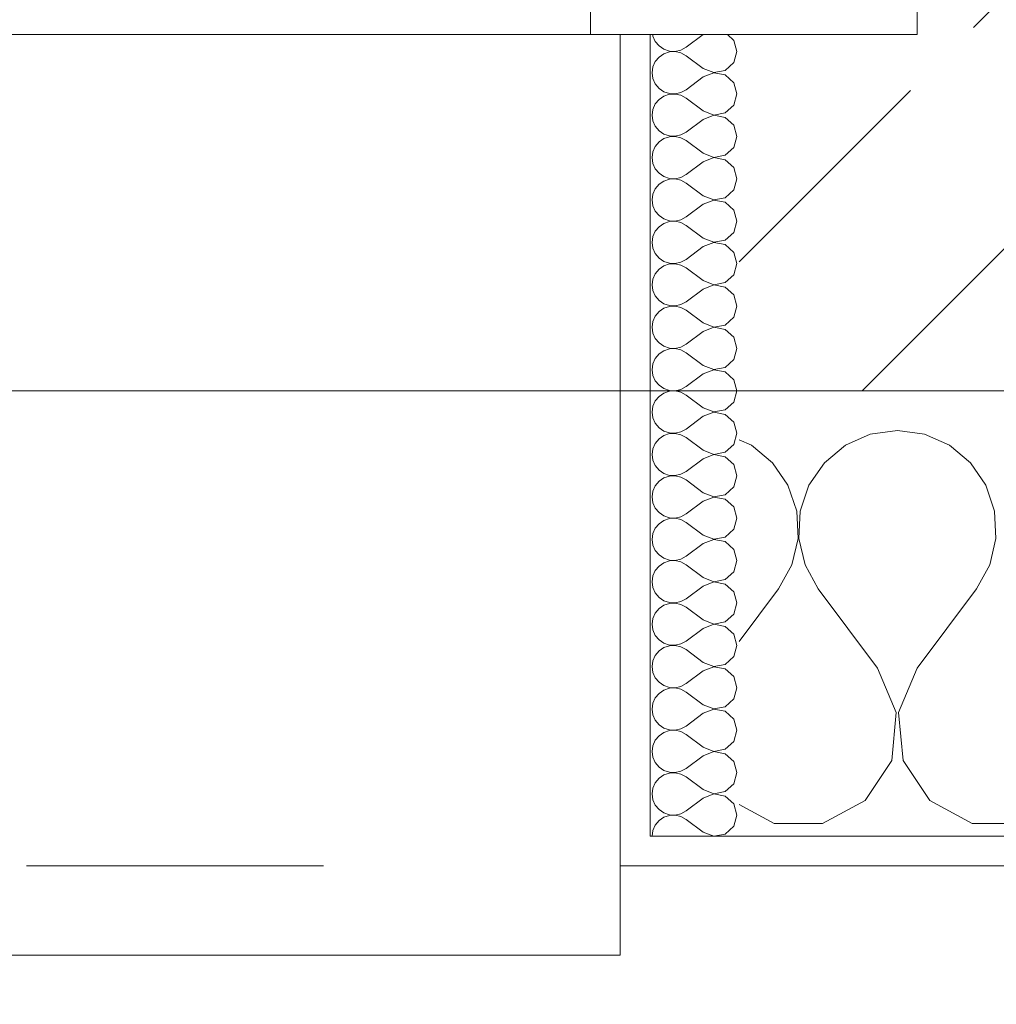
# Model space of a CAD drawing. Header units: metres. Extents: x -3.6 to 90.7, y -11.1 to 18.
# Tile 197 of 256: x 24.838 to 25.167, y -0.202 to 0.13. Entities that reach past the tile are written whole.
import ezdxf

# ---------------------------------------------------------------- set-up
doc = ezdxf.new("R2010")
doc.units = ezdxf.units.M
doc.header["$MEASUREMENT"] = 0
doc.linetypes.add('Strichlinie eng', pattern=[0.115, 0.075, -0.04])
doc.linetypes.add('Wipeout_Contour', pattern=[1, 0, -1])
for name, color, linetype in [('152 - Bemaßung_ Beschriftung.Ausbau', 7, 'Continuous'), ('603 - Struktur.Bodenplatte_ Decke Roh', 7, 'Continuous'), ('604 - Struktur.Wand Aussen', 7, 'Continuous')]:
    doc.layers.add(name, color=color, linetype=linetype)
doc.styles.add('ERSTELLTER_STIL_2', font='txt')
doc.dimstyles.new('ERSTELLTER_STIL__1', dxfattribs={"dimtxt": 0.1, "dimasz": 0.0532, "dimexe": 0.18, "dimexo": 0.0625, "dimgap": 0, "dimtad": 1, "dimzin": 0, "dimdsep": 46, "dimtxsty": 'ERSTELLTER_STIL_2', "dimblk": 'ARROWHEAD_2', "dimblk1": 'ARROWHEAD_2', "dimblk2": 'ARROWHEAD_2', "dimcen": 0.09, "dimse1": 1, "dimse2": 1, "dimclrd": 7, "dimclre": 7, "dimclrt": 7, "dimazin": 0, "dimtfac": 1, "dimtdec": 4, "dimtmove": 0, "dimatfit": 3, "dimfxl": 1, "dimtolj": 1, "dimtzin": 0, "dimarcsym": 0})
doc.dimstyles.new('ERSTELLTER_STIL__2', dxfattribs={"dimtxt": 0.1, "dimasz": 0.0532, "dimexe": 0.18, "dimexo": 0.0625, "dimgap": 0, "dimtad": 1, "dimzin": 0, "dimdsep": 46, "dimtxsty": 'ERSTELLTER_STIL_2', "dimblk": 'ARROWHEAD_2', "dimblk1": 'ARROWHEAD_2', "dimblk2": 'ARROWHEAD_2', "dimcen": 0.09, "dimse1": 1, "dimse2": 1, "dimclrd": 7, "dimclre": 7, "dimclrt": 7, "dimazin": 0, "dimtfac": 1, "dimtdec": 4, "dimtmove": 2, "dimatfit": 3, "dimfxl": 1, "dimtolj": 1, "dimtzin": 0, "dimarcsym": 0})
doc.dimstyles.new('ERSTELLTER_STIL__3', dxfattribs={"dimtxt": 0.1, "dimasz": 0.0532, "dimexe": 0.18, "dimexo": 0.0625, "dimgap": 0, "dimtad": 1, "dimtih": 1, "dimtoh": 1, "dimzin": 0, "dimdsep": 46, "dimtxsty": 'ERSTELLTER_STIL_2', "dimblk": 'ARROWHEAD_2', "dimblk1": 'ARROWHEAD_2', "dimblk2": 'ARROWHEAD_2', "dimcen": 0.09, "dimse1": 1, "dimse2": 1, "dimclrd": 7, "dimclre": 7, "dimclrt": 7, "dimazin": 0, "dimtfac": 1, "dimtdec": 4, "dimtmove": 0, "dimatfit": 3, "dimfxl": 1, "dimtolj": 1, "dimtzin": 0, "dimarcsym": 0})
pattern_1 = [(0, (0, 0), (0, 0.08660254), [0, -0.05]), (0, (0.025, 0.0433), (0, 0.08660254), [0, -0.05])]

# ---------------------------------------------------------------- blocks, each defined once
blk = doc.blocks.new('*X79')
at = {"layer": '604 - Struktur.Wand Aussen', "color": 7, "linetype": 'Continuous', "lineweight": 5}
for p, q in [((25.12422, -0.0096), (25.11581, -0.01331)), ((25.13333, -0.00833), (25.12422, -0.0096)), ((25.14244, -0.0096), (25.13333, -0.00833)), ((25.15086, -0.01331), (25.14244, -0.0096)), ((25.08419, -0.01331), (25.08, -0.01146)), ((25.09127, -0.01918), (25.08419, -0.01331)), ((25.11581, -0.01331), (25.10873, -0.01918)), ((25.15794, -0.01918), (25.15086, -0.01331)), ((25.09648, -0.02676), (25.09127, -0.01918)), ((25.10873, -0.01918), (25.10352, -0.02676)), ((25.16315, -0.02676), (25.15794, -0.01918)), ((25.09942, -0.03547), (25.09648, -0.02676)), ((25.10352, -0.02676), (25.10058, -0.03547)), ((25.16609, -0.03547), (25.16315, -0.02676)), ((25.09987, -0.04466), (25.09942, -0.03547)), ((25.10058, -0.03547), (25.10013, -0.04466)), ((25.16653, -0.04466), (25.16609, -0.03547)), ((25.09778, -0.05362), (25.09987, -0.04466)), ((25.10013, -0.04466), (25.10222, -0.05362)), ((25.16445, -0.05362), (25.16653, -0.04466)), ((25.09333, -0.06167), (25.09778, -0.05362)), ((25.10222, -0.05362), (25.10667, -0.06167)), ((25.16, -0.06167), (25.16445, -0.05362)), ((25.08, -0.07944), (25.09333, -0.06167)), ((25.12667, -0.08833), (25.10667, -0.06167)), ((25.14, -0.08833), (25.16, -0.06167)), ((25.13295, -0.1033), (25.12667, -0.08833)), ((25.14, -0.08833), (25.13371, -0.1033)), ((25.13142, -0.11947), (25.13295, -0.1033)), ((25.13371, -0.1033), (25.13525, -0.11947)), ((25.12243, -0.13299), (25.13142, -0.11947)), ((25.13525, -0.11947), (25.14424, -0.13299)), ((25.08, -0.13429), (25.09188, -0.14066)), ((25.10812, -0.14066), (25.12243, -0.13299)), ((25.14424, -0.13299), (25.15855, -0.14066)), ((25.09188, -0.14066), (25.10812, -0.14066)), ((25.15855, -0.14066), (25.17479, -0.14066))]:
    blk.add_line(p, q, dxfattribs=at)
blk = doc.blocks.new('*X102')
at = {"layer": '604 - Struktur.Wand Aussen', "color": 7, "linetype": 'Continuous', "lineweight": 5}
for p, q in [((25.05091, 0.125), (25.05099, 0.12448)), ((25.05099, 0.12448), (25.05178, 0.12267)), ((25.06786, 0.125), (25.06214, 0.12071)), ((25.07822, 0.12304), (25.07608, 0.125)), ((25.07929, 0.11929), (25.07822, 0.12304)), ((25.05178, 0.12267), (25.05304, 0.12116)), ((25.05304, 0.12116), (25.05466, 0.12004)), ((25.05466, 0.12004), (25.05653, 0.11941)), ((25.05653, 0.11941), (25.0585, 0.11931)), ((25.0585, 0.11931), (25.06042, 0.11976)), ((25.06042, 0.11976), (25.06214, 0.12071)), ((25.05304, 0.11742), (25.05178, 0.1159)), ((25.05466, 0.11853), (25.05304, 0.11742)), ((25.05653, 0.11916), (25.05466, 0.11853)), ((25.0585, 0.11926), (25.05653, 0.11916)), ((25.06042, 0.11881), (25.0585, 0.11926)), ((25.06214, 0.11786), (25.06042, 0.11881)), ((25.06786, 0.11357), (25.06214, 0.11786)), ((25.07822, 0.11553), (25.07929, 0.11929)), ((25.05099, 0.11409), (25.05071, 0.11214)), ((25.05178, 0.1159), (25.05099, 0.11409)), ((25.06786, 0.11357), (25.0715, 0.11217)), ((25.0715, 0.11217), (25.07534, 0.1129)), ((25.07534, 0.1129), (25.07822, 0.11553)), ((25.05071, 0.11214), (25.05099, 0.11019)), ((25.05099, 0.11019), (25.05178, 0.10839)), ((25.06786, 0.11071), (25.06214, 0.10643)), ((25.0715, 0.11211), (25.06786, 0.11071)), ((25.07534, 0.11139), (25.0715, 0.11211)), ((25.07822, 0.10876), (25.07534, 0.11139)), ((25.05178, 0.10839), (25.05304, 0.10687)), ((25.05304, 0.10687), (25.05466, 0.10575)), ((25.06042, 0.10547), (25.06214, 0.10643)), ((25.07929, 0.105), (25.07822, 0.10876)), ((25.05304, 0.10313), (25.05178, 0.10161)), ((25.05466, 0.10425), (25.05304, 0.10313)), ((25.05466, 0.10575), (25.05653, 0.10512)), ((25.05653, 0.10488), (25.05466, 0.10425)), ((25.05653, 0.10512), (25.0585, 0.10503)), ((25.0585, 0.10497), (25.05653, 0.10488)), ((25.0585, 0.10503), (25.06042, 0.10547)), ((25.06042, 0.10453), (25.0585, 0.10497)), ((25.06214, 0.10357), (25.06042, 0.10453)), ((25.06786, 0.09929), (25.06214, 0.10357)), ((25.07822, 0.10124), (25.07929, 0.105)), ((25.05099, 0.09981), (25.05071, 0.09786)), ((25.05178, 0.10161), (25.05099, 0.09981)), ((25.07534, 0.09861), (25.07822, 0.10124)), ((25.05071, 0.09786), (25.05099, 0.09591)), ((25.06786, 0.09643), (25.06214, 0.09214)), ((25.06786, 0.09929), (25.0715, 0.09789)), ((25.0715, 0.09783), (25.06786, 0.09643)), ((25.0715, 0.09789), (25.07534, 0.09861)), ((25.07534, 0.0971), (25.0715, 0.09783)), ((25.07822, 0.09447), (25.07534, 0.0971)), ((25.05099, 0.09591), (25.05178, 0.0941)), ((25.05178, 0.0941), (25.05304, 0.09258)), ((25.07929, 0.09071), (25.07822, 0.09447)), ((25.05304, 0.09258), (25.05466, 0.09147)), ((25.05466, 0.08996), (25.05304, 0.08884)), ((25.05466, 0.09147), (25.05653, 0.09084)), ((25.05653, 0.09059), (25.05466, 0.08996)), ((25.05653, 0.09084), (25.0585, 0.09074)), ((25.0585, 0.09069), (25.05653, 0.09059)), ((25.0585, 0.09074), (25.06042, 0.09119)), ((25.06042, 0.09024), (25.0585, 0.09069)), ((25.06042, 0.09119), (25.06214, 0.09214)), ((25.06214, 0.08929), (25.06042, 0.09024)), ((25.07822, 0.08696), (25.07929, 0.09071)), ((25.05178, 0.08733), (25.05099, 0.08552)), ((25.05304, 0.08884), (25.05178, 0.08733)), ((25.06786, 0.085), (25.06214, 0.08929)), ((25.07534, 0.08433), (25.07822, 0.08696)), ((25.05099, 0.08552), (25.05071, 0.08357)), ((25.05071, 0.08357), (25.05099, 0.08162)), ((25.06786, 0.085), (25.0715, 0.0836)), ((25.0715, 0.08354), (25.06786, 0.08214)), ((25.0715, 0.0836), (25.07534, 0.08433)), ((25.07534, 0.08282), (25.0715, 0.08354)), ((25.05099, 0.08162), (25.05178, 0.07982)), ((25.05178, 0.07982), (25.05304, 0.0783)), ((25.06786, 0.08214), (25.06214, 0.07786)), ((25.07822, 0.08018), (25.07534, 0.08282)), ((25.07929, 0.07643), (25.07822, 0.08018)), ((25.05304, 0.0783), (25.05466, 0.07718)), ((25.05466, 0.07718), (25.05653, 0.07655)), ((25.05653, 0.0763), (25.05466, 0.07567)), ((25.05653, 0.07655), (25.0585, 0.07646)), ((25.0585, 0.0764), (25.05653, 0.0763)), ((25.0585, 0.07646), (25.06042, 0.0769)), ((25.06042, 0.07595), (25.0585, 0.0764)), ((25.06042, 0.0769), (25.06214, 0.07786)), ((25.07822, 0.07267), (25.07929, 0.07643)), ((25.05178, 0.07304), (25.05099, 0.07124)), ((25.05304, 0.07456), (25.05178, 0.07304)), ((25.05466, 0.07567), (25.05304, 0.07456)), ((25.06214, 0.075), (25.06042, 0.07595)), ((25.06786, 0.07071), (25.06214, 0.075)), ((25.05099, 0.07124), (25.05071, 0.06929)), ((25.06786, 0.07071), (25.0715, 0.06931)), ((25.0715, 0.06931), (25.07534, 0.07004)), ((25.07534, 0.07004), (25.07822, 0.07267)), ((25.05071, 0.06929), (25.05099, 0.06733)), ((25.05099, 0.06733), (25.05178, 0.06553)), ((25.06786, 0.06786), (25.06214, 0.06357)), ((25.0715, 0.06926), (25.06786, 0.06786)), ((25.07534, 0.06853), (25.0715, 0.06926)), ((25.07822, 0.0659), (25.07534, 0.06853)), ((25.05178, 0.06553), (25.05304, 0.06401)), ((25.05304, 0.06401), (25.05466, 0.0629)), ((25.06042, 0.06262), (25.06214, 0.06357)), ((25.07929, 0.06214), (25.07822, 0.0659)), ((25.05304, 0.06027), (25.05178, 0.05876)), ((25.05466, 0.06139), (25.05304, 0.06027)), ((25.05466, 0.0629), (25.05653, 0.06227)), ((25.05653, 0.06202), (25.05466, 0.06139)), ((25.05653, 0.06227), (25.0585, 0.06217)), ((25.0585, 0.06211), (25.05653, 0.06202)), ((25.0585, 0.06217), (25.06042, 0.06262)), ((25.06042, 0.06167), (25.0585, 0.06211)), ((25.06214, 0.06071), (25.06042, 0.06167)), ((25.06786, 0.05643), (25.06214, 0.06071)), ((25.07822, 0.05839), (25.07929, 0.06214)), ((25.05099, 0.05695), (25.05071, 0.055)), ((25.05178, 0.05876), (25.05099, 0.05695)), ((25.06786, 0.05643), (25.0715, 0.05503)), ((25.07534, 0.05575), (25.07822, 0.05839)), ((25.05071, 0.055), (25.05099, 0.05305)), ((25.06786, 0.05357), (25.06214, 0.04929)), ((25.0715, 0.05497), (25.06786, 0.05357)), ((25.0715, 0.05503), (25.07534, 0.05575)), ((25.07534, 0.05425), (25.0715, 0.05497)), ((25.07822, 0.05161), (25.07534, 0.05425)), ((25.05099, 0.05305), (25.05178, 0.05124)), ((25.05178, 0.05124), (25.05304, 0.04973)), ((25.07929, 0.04786), (25.07822, 0.05161)), ((25.05304, 0.04973), (25.05466, 0.04861)), ((25.05466, 0.0471), (25.05304, 0.04599)), ((25.05466, 0.04861), (25.05653, 0.04798)), ((25.05653, 0.04773), (25.05466, 0.0471)), ((25.05653, 0.04798), (25.0585, 0.04789)), ((25.0585, 0.04783), (25.05653, 0.04773)), ((25.0585, 0.04789), (25.06042, 0.04833)), ((25.06042, 0.04738), (25.0585, 0.04783)), ((25.06042, 0.04833), (25.06214, 0.04929)), ((25.06214, 0.04643), (25.06042, 0.04738)), ((25.06786, 0.04214), (25.06214, 0.04643)), ((25.07822, 0.0441), (25.07929, 0.04786)), ((25.05178, 0.04447), (25.05099, 0.04267)), ((25.05304, 0.04599), (25.05178, 0.04447)), ((25.07534, 0.04147), (25.07822, 0.0441)), ((25.05099, 0.04267), (25.05071, 0.04071)), ((25.05071, 0.04071), (25.05099, 0.03876)), ((25.06786, 0.04214), (25.0715, 0.04074)), ((25.0715, 0.04069), (25.06786, 0.03929)), ((25.0715, 0.04074), (25.07534, 0.04147)), ((25.07534, 0.03996), (25.0715, 0.04069)), ((25.07822, 0.03733), (25.07534, 0.03996)), ((25.05099, 0.03876), (25.05178, 0.03696)), ((25.05178, 0.03696), (25.05304, 0.03544)), ((25.06786, 0.03929), (25.06214, 0.035)), ((25.07929, 0.03357), (25.07822, 0.03733)), ((25.05304, 0.03544), (25.05466, 0.03433)), ((25.05466, 0.03433), (25.05653, 0.0337)), ((25.05653, 0.03345), (25.05466, 0.03282)), ((25.05653, 0.0337), (25.0585, 0.0336)), ((25.0585, 0.03354), (25.05653, 0.03345)), ((25.0585, 0.0336), (25.06042, 0.03405)), ((25.06042, 0.0331), (25.0585, 0.03354)), ((25.06042, 0.03405), (25.06214, 0.035)), ((25.07822, 0.02982), (25.07929, 0.03357)), ((25.05178, 0.03018), (25.05099, 0.02838)), ((25.05304, 0.0317), (25.05178, 0.03018)), ((25.05466, 0.03282), (25.05304, 0.0317)), ((25.06214, 0.03214), (25.06042, 0.0331)), ((25.06786, 0.02786), (25.06214, 0.03214)), ((25.05099, 0.02838), (25.05071, 0.02643)), ((25.06786, 0.02786), (25.0715, 0.02646)), ((25.0715, 0.02646), (25.07534, 0.02718)), ((25.07534, 0.02718), (25.07822, 0.02982)), ((25.05071, 0.02643), (25.05099, 0.02448)), ((25.05099, 0.02448), (25.05178, 0.02267)), ((25.06786, 0.025), (25.06214, 0.02071)), ((25.0715, 0.0264), (25.06786, 0.025)), ((25.07534, 0.02567), (25.0715, 0.0264)), ((25.07822, 0.02304), (25.07534, 0.02567)), ((25.05178, 0.02267), (25.05304, 0.02116)), ((25.05304, 0.02116), (25.05466, 0.02004)), ((25.05466, 0.02004), (25.05653, 0.01941)), ((25.06042, 0.01976), (25.06214, 0.02071)), ((25.07929, 0.01929), (25.07822, 0.02304)), ((25.05304, 0.01742), (25.05178, 0.0159)), ((25.05466, 0.01853), (25.05304, 0.01742)), ((25.05653, 0.01916), (25.05466, 0.01853)), ((25.05653, 0.01941), (25.0585, 0.01931)), ((25.0585, 0.01926), (25.05653, 0.01916)), ((25.0585, 0.01931), (25.06042, 0.01976)), ((25.06042, 0.01881), (25.0585, 0.01926)), ((25.06214, 0.01786), (25.06042, 0.01881)), ((25.06786, 0.01357), (25.06214, 0.01786)), ((25.07822, 0.01553), (25.07929, 0.01929)), ((25.05099, 0.01409), (25.05071, 0.01214)), ((25.05178, 0.0159), (25.05099, 0.01409)), ((25.06786, 0.01357), (25.0715, 0.01217)), ((25.07534, 0.0129), (25.07822, 0.01553)), ((25.05071, 0.01214), (25.05099, 0.01019)), ((25.05099, 0.01019), (25.05178, 0.00839)), ((25.06786, 0.01071), (25.06214, 0.00643)), ((25.0715, 0.01211), (25.06786, 0.01071)), ((25.0715, 0.01217), (25.07534, 0.0129)), ((25.07534, 0.01139), (25.0715, 0.01211)), ((25.07822, 0.00876), (25.07534, 0.01139)), ((25.05178, 0.00839), (25.05304, 0.00687)), ((25.05304, 0.00687), (25.05466, 0.00575)), ((25.07929, 0.005), (25.07822, 0.00876)), ((25.05466, 0.00425), (25.05304, 0.00313)), ((25.05466, 0.00575), (25.05653, 0.00512)), ((25.05653, 0.00488), (25.05466, 0.00425)), ((25.05653, 0.00512), (25.0585, 0.00503)), ((25.0585, 0.00497), (25.05653, 0.00488)), ((25.0585, 0.00503), (25.06042, 0.00547)), ((25.06042, 0.00453), (25.0585, 0.00497)), ((25.06042, 0.00547), (25.06214, 0.00643)), ((25.06214, 0.00357), (25.06042, 0.00453)), ((25.06786, -0.00071), (25.06214, 0.00357)), ((25.07822, 0.00124), (25.07929, 0.005)), ((25.05178, 0.00161), (25.05099, -0.00019)), ((25.05304, 0.00313), (25.05178, 0.00161)), ((25.07534, -0.00139), (25.07822, 0.00124)), ((25.05099, -0.00019), (25.05071, -0.00214)), ((25.05071, -0.00214), (25.05099, -0.00409)), ((25.06786, -0.00071), (25.0715, -0.00211)), ((25.0715, -0.00217), (25.06786, -0.00357)), ((25.0715, -0.00211), (25.07534, -0.00139)), ((25.07534, -0.0029), (25.0715, -0.00217)), ((25.07822, -0.00553), (25.07534, -0.0029)), ((25.05099, -0.00409), (25.05178, -0.0059)), ((25.05178, -0.0059), (25.05304, -0.00742)), ((25.06786, -0.00357), (25.06214, -0.00786)), ((25.07929, -0.00929), (25.07822, -0.00553)), ((25.05304, -0.00742), (25.05466, -0.00853)), ((25.05466, -0.00853), (25.05653, -0.00916)), ((25.05653, -0.00941), (25.05466, -0.01004)), ((25.05653, -0.00916), (25.0585, -0.00926)), ((25.0585, -0.00931), (25.05653, -0.00941)), ((25.0585, -0.00926), (25.06042, -0.00881)), ((25.06042, -0.00976), (25.0585, -0.00931)), ((25.06042, -0.00881), (25.06214, -0.00786)), ((25.06214, -0.01071), (25.06042, -0.00976)), ((25.07822, -0.01304), (25.07929, -0.00929)), ((25.05178, -0.01267), (25.05099, -0.01448)), ((25.05304, -0.01116), (25.05178, -0.01267)), ((25.05466, -0.01004), (25.05304, -0.01116)), ((25.06786, -0.015), (25.06214, -0.01071)), ((25.07534, -0.01567), (25.07822, -0.01304)), ((25.05099, -0.01448), (25.05071, -0.01643)), ((25.05071, -0.01643), (25.05099, -0.01838)), ((25.06786, -0.015), (25.0715, -0.0164)), ((25.0715, -0.01646), (25.06786, -0.01786)), ((25.0715, -0.0164), (25.07534, -0.01567)), ((25.07534, -0.01718), (25.0715, -0.01646)), ((25.05099, -0.01838), (25.05178, -0.02018)), ((25.06786, -0.01786), (25.06214, -0.02214)), ((25.07822, -0.01982), (25.07534, -0.01718)), ((25.07929, -0.02357), (25.07822, -0.01982)), ((25.05178, -0.02018), (25.05304, -0.0217)), ((25.05304, -0.0217), (25.05466, -0.02282)), ((25.05466, -0.02282), (25.05653, -0.02345)), ((25.0585, -0.02354), (25.06042, -0.0231)), ((25.06042, -0.0231), (25.06214, -0.02214)), ((25.05304, -0.02544), (25.05178, -0.02696)), ((25.05466, -0.02433), (25.05304, -0.02544)), ((25.05653, -0.0237), (25.05466, -0.02433)), ((25.05653, -0.02345), (25.0585, -0.02354)), ((25.0585, -0.0236), (25.05653, -0.0237)), ((25.06042, -0.02405), (25.0585, -0.0236)), ((25.06214, -0.025), (25.06042, -0.02405)), ((25.06786, -0.02929), (25.06214, -0.025)), ((25.07822, -0.02733), (25.07929, -0.02357)), ((25.05099, -0.02876), (25.05071, -0.03071)), ((25.05178, -0.02696), (25.05099, -0.02876)), ((25.06786, -0.02929), (25.0715, -0.03069)), ((25.07534, -0.02996), (25.07822, -0.02733)), ((25.05071, -0.03071), (25.05099, -0.03267)), ((25.05099, -0.03267), (25.05178, -0.03447)), ((25.06786, -0.03214), (25.06214, -0.03643)), ((25.0715, -0.03074), (25.06786, -0.03214)), ((25.0715, -0.03069), (25.07534, -0.02996)), ((25.07534, -0.03147), (25.0715, -0.03074)), ((25.07822, -0.0341), (25.07534, -0.03147)), ((25.05178, -0.03447), (25.05304, -0.03599)), ((25.05304, -0.03599), (25.05466, -0.0371)), ((25.06042, -0.03738), (25.06214, -0.03643)), ((25.07929, -0.03786), (25.07822, -0.0341)), ((25.05304, -0.03973), (25.05178, -0.04124)), ((25.05466, -0.03861), (25.05304, -0.03973)), ((25.05466, -0.0371), (25.05653, -0.03773)), ((25.05653, -0.03798), (25.05466, -0.03861)), ((25.05653, -0.03773), (25.0585, -0.03783)), ((25.0585, -0.03789), (25.05653, -0.03798)), ((25.0585, -0.03783), (25.06042, -0.03738)), ((25.06042, -0.03833), (25.0585, -0.03789)), ((25.06214, -0.03929), (25.06042, -0.03833)), ((25.06786, -0.04357), (25.06214, -0.03929)), ((25.07822, -0.04161), (25.07929, -0.03786)), ((25.05099, -0.04305), (25.05071, -0.045)), ((25.05178, -0.04124), (25.05099, -0.04305)), ((25.07534, -0.04425), (25.07822, -0.04161)), ((25.05071, -0.045), (25.05099, -0.04695)), ((25.06786, -0.04357), (25.0715, -0.04497)), ((25.0715, -0.04503), (25.06786, -0.04643)), ((25.0715, -0.04497), (25.07534, -0.04425)), ((25.07534, -0.04575), (25.0715, -0.04503)), ((25.07822, -0.04839), (25.07534, -0.04575)), ((25.05099, -0.04695), (25.05178, -0.04876)), ((25.05178, -0.04876), (25.05304, -0.05027)), ((25.06786, -0.04643), (25.06214, -0.05071)), ((25.07929, -0.05214), (25.07822, -0.04839)), ((25.05304, -0.05027), (25.05466, -0.05139)), ((25.05466, -0.0529), (25.05304, -0.05401)), ((25.05466, -0.05139), (25.05653, -0.05202)), ((25.05653, -0.05227), (25.05466, -0.0529)), ((25.05653, -0.05202), (25.0585, -0.05211)), ((25.0585, -0.05217), (25.05653, -0.05227)), ((25.0585, -0.05211), (25.06042, -0.05167)), ((25.06042, -0.05262), (25.0585, -0.05217)), ((25.06042, -0.05167), (25.06214, -0.05071)), ((25.06214, -0.05357), (25.06042, -0.05262)), ((25.07822, -0.0559), (25.07929, -0.05214)), ((25.05178, -0.05553), (25.05099, -0.05733)), ((25.05304, -0.05401), (25.05178, -0.05553)), ((25.06786, -0.05786), (25.06214, -0.05357)), ((25.07534, -0.05853), (25.07822, -0.0559)), ((25.05099, -0.05733), (25.05071, -0.05929)), ((25.05071, -0.05929), (25.05099, -0.06124)), ((25.06786, -0.05786), (25.0715, -0.05926)), ((25.0715, -0.05931), (25.06786, -0.06071)), ((25.0715, -0.05926), (25.07534, -0.05853)), ((25.07534, -0.06004), (25.0715, -0.05931)), ((25.05099, -0.06124), (25.05178, -0.06304)), ((25.06786, -0.06071), (25.06214, -0.065)), ((25.07822, -0.06267), (25.07534, -0.06004)), ((25.07929, -0.06643), (25.07822, -0.06267)), ((25.05178, -0.06304), (25.05304, -0.06456)), ((25.05304, -0.06456), (25.05466, -0.06567)), ((25.05466, -0.06567), (25.05653, -0.0663)), ((25.05653, -0.0663), (25.0585, -0.0664)), ((25.0585, -0.0664), (25.06042, -0.06595)), ((25.06042, -0.06595), (25.06214, -0.065)), ((25.05304, -0.0683), (25.05178, -0.06982)), ((25.05466, -0.06718), (25.05304, -0.0683)), ((25.05653, -0.06655), (25.05466, -0.06718)), ((25.0585, -0.06646), (25.05653, -0.06655)), ((25.06042, -0.0669), (25.0585, -0.06646)), ((25.06214, -0.06786), (25.06042, -0.0669)), ((25.06786, -0.07214), (25.06214, -0.06786)), ((25.07822, -0.07018), (25.07929, -0.06643)), ((25.05099, -0.07162), (25.05071, -0.07357)), ((25.05178, -0.06982), (25.05099, -0.07162)), ((25.06786, -0.07214), (25.0715, -0.07354)), ((25.0715, -0.07354), (25.07534, -0.07282)), ((25.07534, -0.07282), (25.07822, -0.07018)), ((25.05071, -0.07357), (25.05099, -0.07552)), ((25.05099, -0.07552), (25.05178, -0.07733)), ((25.06786, -0.075), (25.06214, -0.07929)), ((25.0715, -0.0736), (25.06786, -0.075)), ((25.07534, -0.07433), (25.0715, -0.0736)), ((25.07822, -0.07696), (25.07534, -0.07433)), ((25.05178, -0.07733), (25.05304, -0.07884)), ((25.05304, -0.07884), (25.05466, -0.07996)), ((25.06042, -0.08024), (25.06214, -0.07929)), ((25.07929, -0.08071), (25.07822, -0.07696)), ((25.05304, -0.08258), (25.05178, -0.0841)), ((25.05466, -0.08147), (25.05304, -0.08258)), ((25.05466, -0.07996), (25.05653, -0.08059)), ((25.05653, -0.08084), (25.05466, -0.08147)), ((25.05653, -0.08059), (25.0585, -0.08069)), ((25.0585, -0.08074), (25.05653, -0.08084)), ((25.0585, -0.08069), (25.06042, -0.08024)), ((25.06042, -0.08119), (25.0585, -0.08074)), ((25.06214, -0.08214), (25.06042, -0.08119)), ((25.06786, -0.08643), (25.06214, -0.08214)), ((25.07822, -0.08447), (25.07929, -0.08071)), ((25.05099, -0.08591), (25.05071, -0.08786)), ((25.05178, -0.0841), (25.05099, -0.08591)), ((25.07534, -0.0871), (25.07822, -0.08447)), ((25.05071, -0.08786), (25.05099, -0.08981)), ((25.06786, -0.08929), (25.06214, -0.09357)), ((25.06786, -0.08643), (25.0715, -0.08783)), ((25.0715, -0.08789), (25.06786, -0.08929)), ((25.0715, -0.08783), (25.07534, -0.0871)), ((25.07534, -0.08861), (25.0715, -0.08789)), ((25.07822, -0.09124), (25.07534, -0.08861)), ((25.05099, -0.08981), (25.05178, -0.09161)), ((25.05178, -0.09161), (25.05304, -0.09313)), ((25.07929, -0.095), (25.07822, -0.09124)), ((25.05304, -0.09313), (25.05466, -0.09425)), ((25.05466, -0.09575), (25.05304, -0.09687)), ((25.05466, -0.09425), (25.05653, -0.09488)), ((25.05653, -0.09512), (25.05466, -0.09575)), ((25.05653, -0.09488), (25.0585, -0.09497)), ((25.0585, -0.09503), (25.05653, -0.09512)), ((25.0585, -0.09497), (25.06042, -0.09453)), ((25.06042, -0.09547), (25.0585, -0.09503)), ((25.06042, -0.09453), (25.06214, -0.09357)), ((25.06214, -0.09643), (25.06042, -0.09547)), ((25.07822, -0.09876), (25.07929, -0.095)), ((25.05178, -0.09839), (25.05099, -0.10019)), ((25.05304, -0.09687), (25.05178, -0.09839)), ((25.06786, -0.10071), (25.06214, -0.09643)), ((25.07534, -0.10139), (25.07822, -0.09876)), ((25.05099, -0.10019), (25.05071, -0.10214)), ((25.05071, -0.10214), (25.05099, -0.10409)), ((25.06786, -0.10071), (25.0715, -0.10211)), ((25.0715, -0.10217), (25.06786, -0.10357)), ((25.0715, -0.10211), (25.07534, -0.10139)), ((25.07534, -0.1029), (25.0715, -0.10217)), ((25.05099, -0.10409), (25.05178, -0.1059)), ((25.05178, -0.1059), (25.05304, -0.10742)), ((25.06786, -0.10357), (25.06214, -0.10786)), ((25.07822, -0.10553), (25.07534, -0.1029)), ((25.07929, -0.10929), (25.07822, -0.10553)), ((25.05304, -0.10742), (25.05466, -0.10853)), ((25.05466, -0.10853), (25.05653, -0.10916)), ((25.05653, -0.10941), (25.05466, -0.11004)), ((25.05653, -0.10916), (25.0585, -0.10926)), ((25.0585, -0.10931), (25.05653, -0.10941)), ((25.0585, -0.10926), (25.06042, -0.10881)), ((25.06042, -0.10976), (25.0585, -0.10931)), ((25.06042, -0.10881), (25.06214, -0.10786)), ((25.07822, -0.11304), (25.07929, -0.10929)), ((25.05178, -0.11267), (25.05099, -0.11448)), ((25.05304, -0.11116), (25.05178, -0.11267)), ((25.05466, -0.11004), (25.05304, -0.11116)), ((25.06214, -0.11071), (25.06042, -0.10976)), ((25.06786, -0.115), (25.06214, -0.11071)), ((25.05099, -0.11448), (25.05071, -0.11643)), ((25.06786, -0.115), (25.0715, -0.1164)), ((25.0715, -0.1164), (25.07534, -0.11567)), ((25.07534, -0.11567), (25.07822, -0.11304)), ((25.05071, -0.11643), (25.05099, -0.11838)), ((25.05099, -0.11838), (25.05178, -0.12018)), ((25.06786, -0.11786), (25.06214, -0.12214)), ((25.0715, -0.11646), (25.06786, -0.11786)), ((25.07534, -0.11718), (25.0715, -0.11646)), ((25.07822, -0.11982), (25.07534, -0.11718)), ((25.05178, -0.12018), (25.05304, -0.1217)), ((25.05304, -0.1217), (25.05466, -0.12282)), ((25.06042, -0.1231), (25.06214, -0.12214)), ((25.07929, -0.12357), (25.07822, -0.11982)), ((25.05304, -0.12544), (25.05178, -0.12696)), ((25.05466, -0.12433), (25.05304, -0.12544)), ((25.05466, -0.12282), (25.05653, -0.12345)), ((25.05653, -0.1237), (25.05466, -0.12433)), ((25.05653, -0.12345), (25.0585, -0.12354)), ((25.0585, -0.1236), (25.05653, -0.1237)), ((25.0585, -0.12354), (25.06042, -0.1231)), ((25.06042, -0.12405), (25.0585, -0.1236)), ((25.06214, -0.125), (25.06042, -0.12405)), ((25.06786, -0.12929), (25.06214, -0.125)), ((25.07822, -0.12733), (25.07929, -0.12357)), ((25.05099, -0.12876), (25.05071, -0.13071)), ((25.05178, -0.12696), (25.05099, -0.12876)), ((25.06786, -0.12929), (25.0715, -0.13069)), ((25.07534, -0.12996), (25.07822, -0.12733)), ((25.05071, -0.13071), (25.05099, -0.13267)), ((25.06786, -0.13214), (25.06214, -0.13643)), ((25.0715, -0.13074), (25.06786, -0.13214)), ((25.0715, -0.13069), (25.07534, -0.12996)), ((25.07534, -0.13147), (25.0715, -0.13074)), ((25.07822, -0.1341), (25.07534, -0.13147)), ((25.05099, -0.13267), (25.05178, -0.13447)), ((25.05178, -0.13447), (25.05304, -0.13599)), ((25.07929, -0.13786), (25.07822, -0.1341)), ((25.05304, -0.13599), (25.05466, -0.1371)), ((25.05466, -0.13861), (25.05304, -0.13973)), ((25.05466, -0.1371), (25.05653, -0.13773)), ((25.05653, -0.13798), (25.05466, -0.13861)), ((25.05653, -0.13773), (25.0585, -0.13783)), ((25.0585, -0.13789), (25.05653, -0.13798)), ((25.0585, -0.13783), (25.06042, -0.13738)), ((25.06042, -0.13833), (25.0585, -0.13789)), ((25.06042, -0.13738), (25.06214, -0.13643)), ((25.06214, -0.13929), (25.06042, -0.13833)), ((25.07822, -0.14161), (25.07929, -0.13786)), ((25.05178, -0.14124), (25.05099, -0.14305)), ((25.05304, -0.13973), (25.05178, -0.14124)), ((25.06786, -0.14357), (25.06214, -0.13929)), ((25.07534, -0.14425), (25.07822, -0.14161)), ((25.05099, -0.14305), (25.05071, -0.145)), ((25.06786, -0.14357), (25.0715, -0.14497)), ((25.0715, -0.14497), (25.07534, -0.14425))]:
    blk.add_line(p, q, dxfattribs=at)
blk = doc.blocks.new('*D352')
at = {"layer": '152 - Bemaßung_ Beschriftung.Ausbau', "color": 7, "linetype": 'Continuous', "lineweight": 5}
for p, q in [((-1.71, 0.02521), (-1.64, -0.01521)), ((-1.675, -0.145), (-1.675, 0.005)), ((-1.71, -0.12479), (-1.64, -0.16521)), ((-1.6225, -0.145), (-1.7275, -0.145)), ((-1.675, -0.17923), (-1.675, -0.145))]:
    blk.add_line(p, q, dxfattribs=at)
at = {"layer": '152 - Bemaßung_ Beschriftung.Ausbau', "color": 7, "lineweight": 5, "insert": (-1.68664, -0.14589), "char_height": 0.1, "attachment_point": 7, "rotation": 90, "style": 'ERSTELLTER_STIL_2'}
blk.add_mtext('\\A1;{\\pql;\\fArial|b0|i0|c0|p38;15}', dxfattribs=at)
blk = doc.blocks.new('ARROWHEAD_2')
at = {"color": 0, "linetype": 'Continuous', "lineweight": 0}
for p, q in [((-0.3781, -0.655), (0.3781, 0.655)), ((0, 0), (-1, 0))]:
    blk.add_line(p, q, dxfattribs=at)
blk = doc.blocks.new('*D353')
at = {"layer": '152 - Bemaßung_ Beschriftung.Ausbau', "color": 7, "linetype": 'Continuous', "lineweight": 5}
for p, q in [((-1.71, 0.02521), (-1.64, -0.01521)), ((-1.675, -0.145), (-1.675, 0.005))]:
    blk.add_line(p, q, dxfattribs=at)
blk = doc.blocks.new('*D362')
at = {"layer": '152 - Bemaßung_ Beschriftung.Ausbau', "color": 7, "linetype": 'Continuous', "lineweight": 5}
for p, q in [((-2.21, 0.02521), (-2.14, -0.01521)), ((-2.175, -0.145), (-2.175, 0.005)), ((-2.21, -0.12479), (-2.14, -0.16521)), ((-2.1225, -0.145), (-2.2275, -0.145)), ((-2.175, -0.17923), (-2.175, -0.145))]:
    blk.add_line(p, q, dxfattribs=at)
at = {"layer": '152 - Bemaßung_ Beschriftung.Ausbau', "color": 7, "lineweight": 5, "insert": (-2.1845, -0.14511), "char_height": 0.1, "attachment_point": 7, "rotation": 90, "style": 'ERSTELLTER_STIL_2'}
blk.add_mtext('\\A1;{\\pql;\\fArial|b0|i0|c0|p38;15}', dxfattribs=at)
blk = doc.blocks.new('*D363')
at = {"layer": '152 - Bemaßung_ Beschriftung.Ausbau', "color": 7, "linetype": 'Continuous', "lineweight": 5}
for p, q in [((-2.21, 0.27019), (-2.14, 0.22978)), ((-2.14, 0.22479), (-2.21, 0.26521)), ((-2.1225, 0.245), (-2.2275, 0.245)), ((-2.175, 0.005), (-2.175, 0.245)), ((-2.21, 0.02521), (-2.14, -0.01521)), ((-2.1225, 0.005), (-2.2275, 0.005)), ((-2.175, -0.145), (-2.175, 0.005))]:
    blk.add_line(p, q, dxfattribs=at)
at = {"layer": '152 - Bemaßung_ Beschriftung.Ausbau', "color": 7, "lineweight": 5, "insert": (-2.195, 0.04911), "char_height": 0.1, "attachment_point": 7, "rotation": 90, "style": 'ERSTELLTER_STIL_2'}
blk.add_mtext('\\A1;{\\pql;\\fArial|b0|i0|c0|p38;24}', dxfattribs=at)
blk = doc.blocks.new('*D389')
at = {"layer": '152 - Bemaßung_ Beschriftung.Ausbau', "color": 7, "linetype": 'Continuous', "lineweight": 5}
for p, q in [((21.52, -4.1125), (21.52, -4.0075)), ((22.74, -4.1125), (22.74, -4.0075)), ((21.54021, -4.025), (21.49979, -4.095)), ((22.76021, -4.025), (22.71979, -4.095)), ((19.12, -4.06), (21.52, -4.06)), ((21.52, -4.06), (22.74, -4.06)), ((22.74, -4.06), (25.14, -4.06))]:
    blk.add_line(p, q, dxfattribs=at)
at = {"layer": '152 - Bemaßung_ Beschriftung.Ausbau', "color": 7, "lineweight": 5, "insert": (21.99697, -4.04), "char_height": 0.1, "attachment_point": 7, "style": 'ERSTELLTER_STIL_2'}
blk.add_mtext('\\A1;{\\pql;\\fArial|b0|i0|c0|p38;1,22}', dxfattribs=at)
blk = doc.blocks.new('*D390')
at = {"layer": '152 - Bemaßung_ Beschriftung.Ausbau', "color": 7, "linetype": 'Continuous', "lineweight": 5}
for p, q in [((22.76021, -4.025), (22.71979, -4.095)), ((25.16021, -4.025), (25.11979, -4.095)), ((22.74, -4.06), (25.14, -4.06))]:
    blk.add_line(p, q, dxfattribs=at)
at = {"layer": '152 - Bemaßung_ Beschriftung.Ausbau', "color": 7, "lineweight": 5, "char_height": 0.1, "attachment_point": 7, "style": 'ERSTELLTER_STIL_2'}
for s, insert in [('\\A1;{\\pql;\\fArial|b0|i0|c0|p38;2,40}', (23.80697, -4.04)), ('\\A1;{\\pql;\\fArial|b0|i0|c0|p38;2,01}', (23.80697, -4.18))]:
    blk.add_mtext(s, dxfattribs=dict(at, insert=insert))
blk = doc.blocks.new('*D391')
at = {"layer": '152 - Bemaßung_ Beschriftung.Ausbau', "color": 7, "linetype": 'Continuous', "lineweight": 5}
for p, q in [((25.14, -4.1125), (25.14, -4.0075)), ((26.34, -4.1125), (26.34, -4.0075)), ((25.16021, -4.025), (25.11979, -4.095)), ((26.36021, -4.025), (26.31979, -4.095)), ((22.74, -4.06), (25.14, -4.06)), ((25.14, -4.06), (26.34, -4.06)), ((26.34, -4.06), (28.74, -4.06))]:
    blk.add_line(p, q, dxfattribs=at)
at = {"layer": '152 - Bemaßung_ Beschriftung.Ausbau', "color": 7, "lineweight": 5, "insert": (25.60697, -4.04), "char_height": 0.1, "attachment_point": 7, "style": 'ERSTELLTER_STIL_2'}
blk.add_mtext('\\A1;{\\pql;\\fArial|b0|i0|c0|p38;1,20}', dxfattribs=at)
blk = doc.blocks.new('*D429')
at = {"layer": '152 - Bemaßung_ Beschriftung.Ausbau', "color": 7, "linetype": 'Continuous', "lineweight": 5}
for p, q in [((22.02997, -4.6125), (22.02997, -4.5075)), ((22.18997, -4.6125), (22.18997, -4.5075)), ((22.05018, -4.525), (22.00977, -4.595)), ((22.21018, -4.525), (22.16977, -4.595)), ((22.02997, -4.56), (22.18997, -4.56)), ((22.18997, -4.56), (25.65997, -4.56))]:
    blk.add_line(p, q, dxfattribs=at)
blk = doc.blocks.new('*D430')
at = {"layer": '152 - Bemaßung_ Beschriftung.Ausbau', "color": 7, "linetype": 'Continuous', "lineweight": 5}
for p, q in [((25.65997, -4.6125), (25.65997, -4.5075)), ((22.21018, -4.525), (22.16977, -4.595)), ((25.68018, -4.525), (25.63977, -4.595)), ((22.18997, -4.56), (25.65997, -4.56))]:
    blk.add_line(p, q, dxfattribs=at)
at = {"layer": '152 - Bemaßung_ Beschriftung.Ausbau', "color": 7, "lineweight": 5, "char_height": 0.1, "attachment_point": 7, "style": 'ERSTELLTER_STIL_2'}
for s, insert in [('\\A1;{\\pql;\\fArial|b0|i0|c0|p38;3,47}', (23.71606, -4.54)), ('\\A1;{\\pql;\\fArial|b0|i0|c0|p38;14}', (25.48797, -4.54))]:
    blk.add_mtext(s, dxfattribs=dict(at, insert=insert))
blk = doc.blocks.new('*D469')
at = {"layer": '152 - Bemaßung_ Beschriftung.Ausbau', "color": 7, "linetype": 'Continuous', "lineweight": 5}
for p, q in [((22.27999, -5.1125), (22.27999, -5.0075)), ((22.3002, -5.025), (22.25978, -5.095)), ((25.6002, -5.025), (25.55978, -5.095)), ((21.97999, -5.06), (22.27999, -5.06)), ((22.27999, -5.06), (25.57999, -5.06))]:
    blk.add_line(p, q, dxfattribs=at)
at = {"layer": '152 - Bemaßung_ Beschriftung.Ausbau', "color": 7, "lineweight": 5, "insert": (23.79696, -5.04), "char_height": 0.1, "attachment_point": 7, "style": 'ERSTELLTER_STIL_2'}
blk.add_mtext('\\A1;{\\pql;\\fArial|b0|i0|c0|p38;3,30}', dxfattribs=at)
blk = doc.blocks.new('*D470')
at = {"layer": '152 - Bemaßung_ Beschriftung.Ausbau', "color": 7, "linetype": 'Continuous', "lineweight": 5}
for p, q in [((25.57999, -5.1125), (25.57999, -5.0075)), ((25.6002, -5.025), (25.55978, -5.095)), ((25.9002, -5.025), (25.85978, -5.095)), ((22.27999, -5.06), (25.57999, -5.06)), ((25.57999, -5.06), (25.87999, -5.06))]:
    blk.add_line(p, q, dxfattribs=at)
at = {"layer": '152 - Bemaßung_ Beschriftung.Ausbau', "color": 7, "lineweight": 5, "insert": (25.6541, -5.04), "char_height": 0.1, "attachment_point": 7, "style": 'ERSTELLTER_STIL_2'}
blk.add_mtext('\\A1;{\\pql;\\fArial|b0|i0|c0|p38;30}', dxfattribs=at)
blk = doc.blocks.new('*D494')
at = {"layer": '152 - Bemaßung_ Beschriftung.Ausbau', "color": 7, "linetype": 'Continuous', "lineweight": 5}
for p, q in [((-0.165, -5.6125), (-0.165, -5.5075)), ((62.42503, -5.6125), (62.42503, -5.5075)), ((-0.14479, -5.525), (-0.18521, -5.595)), ((62.40482, -5.595), (62.44523, -5.525)), ((-0.19923, -5.56), (-0.165, -5.56)), ((-0.165, -5.56), (62.42503, -5.56)), ((62.42503, -5.56), (62.45926, -5.56))]:
    blk.add_line(p, q, dxfattribs=at)
at = {"layer": '152 - Bemaßung_ Beschriftung.Ausbau', "color": 7, "lineweight": 5, "insert": (30.95904, -5.54), "char_height": 0.1, "attachment_point": 7, "style": 'ERSTELLTER_STIL_2'}
blk.add_mtext('\\A1;{\\pql;\\fArial|b0|i0|c0|p38;62,59}', dxfattribs=at)
blk = doc.blocks.new('*D611')
at = {"layer": '152 - Bemaßung_ Beschriftung.Ausbau', "color": 7, "linetype": 'Continuous', "lineweight": 5}
for p, q in [((45.78033, 0.245), (45.78033, 3.72)), ((45.74533, 0.26521), (45.81533, 0.22479)), ((45.83283, 0.245), (45.72783, 0.245)), ((45.78033, 0.005), (45.78033, 0.245)), ((45.74533, 0.02521), (45.81533, -0.01521)), ((45.83283, 0.005), (45.72783, 0.005)), ((45.78033, -0.02923), (45.78033, 0.005))]:
    blk.add_line(p, q, dxfattribs=at)
at = {"color": 254, "linetype": 'Wipeout_Contour', "lineweight": 0, "ltscale": 182.85335}
blk.add_wipeout([(45.78176, 0.02769), (45.78176, 0.22231), (45.6389, 0.22231), (45.6389, 0.02769)], dxfattribs=at).dxf.layer = '152 - Bemaßung_ Beschriftung.Ausbau'
at = {"layer": '152 - Bemaßung_ Beschriftung.Ausbau', "color": 7, "lineweight": 5, "insert": (45.76033, 0.04911), "char_height": 0.1, "attachment_point": 7, "rotation": 90, "style": 'ERSTELLTER_STIL_2'}
blk.add_mtext('\\A1;{\\pql;\\fArial|b0|i0|c0|p38;24}', dxfattribs=at)
blk = doc.blocks.new('*D616')
at = {"layer": '152 - Bemaßung_ Beschriftung.Ausbau', "color": 7, "linetype": 'Continuous', "lineweight": 5}
for p, q in [((44.30621, 0.73019), (44.37621, 0.68977)), ((44.34121, 0.245), (44.34121, 0.70998)), ((44.30621, 0.26521), (44.37621, 0.22479)), ((44.39371, 0.245), (44.28871, 0.245)), ((44.34121, 0.21077), (44.34121, 0.245))]:
    blk.add_line(p, q, dxfattribs=at)
at = {"layer": '152 - Bemaßung_ Beschriftung.Ausbau', "color": 7, "lineweight": 5, "char_height": 0.1, "attachment_point": 7, "rotation": 90, "style": 'ERSTELLTER_STIL_2'}
for s, insert in [('\\A1;{\\pql;\\fArial|b0|i0|c0|p38;13}', (44.32121, 0.53798)), ('\\A1;{\\pql;\\fArial|b0|i0|c0|p38;46\\fArial|b0|i0|c0|p38;\\A1{\\H.66x;\\S5^  ;}}', (44.32286, 0.02291))]:
    blk.add_mtext(s, dxfattribs=dict(at, insert=insert))

msp = doc.modelspace()

# ---------------------------------------------------------------- hatches: boundary and pattern name
at = {"layer": '604 - Struktur.Wand Aussen', "linetype": 'Continuous', "lineweight": 0, "true_color": 0x000000}
h = msp.add_hatch(dxfattribs=at)
h.set_pattern_fill('Beton__Stahlbeton_0001', color=18, style=0, pattern_type=2)
h.set_pattern_definition([(45, (0, 0), (-0.0848528, 0.0848528), []), (45, (-0.04243, 0.04243), (-0.0848528, 0.0848528), [0.09, -0.03])])
h.paths.add_polyline_path([(25.14, 0.125), (25.08, 0.125), (25.08, 0.005), (26.4, 0.005), (26.4, 0.125), (26.34, 0.125), (26.34, 0.195), (26.34, 0.245), (25.14, 0.245), (25.14, 0.195)])
h = msp.add_hatch(dxfattribs=at)
h.set_pattern_fill('Verputz_0001', color=18, style=0, pattern_type=2)
h.set_pattern_definition(pattern_1)
h.paths.add_polyline_path([(25.05, -0.155), (25.05, 0.125), (25.04, 0.125), (25.04, -0.155)])
h = msp.add_hatch(dxfattribs=at)
h.set_pattern_fill('Verputz_0001', color=18, style=0, pattern_type=2)
h.set_pattern_definition(pattern_1)
h.paths.add_polyline_path([(25.05, -0.155), (26.43, -0.155), (26.43, -0.145), (25.05, -0.145)])

# ---------------------------------------------------------------- linework, layer by layer
at = {"layer": '603 - Struktur.Bodenplatte_ Decke Roh', "color": 7, "linetype": 'Continuous', "lineweight": 18, "flags": 128}
msp.add_lwpolyline([(47.47999, 13.695), (14.77999, 13.695), (14.77999, 13.455), (14.77999, 12.99998), (14.84, 12.99998), (14.84, 8.58498), (13.03, 8.58498), (13.03, 8.72498), (11.41, 8.72498), (11.41, 12.99998), (11.47999, 12.99998), (11.47999, 13.455), (11.47999, 13.695), (-0.015, 13.695), (-0.015, 0.005), (62.27503, 0.005)], dxfattribs=at)
at = {"layer": '604 - Struktur.Wand Aussen', "color": 7, "linetype": 'Continuous', "lineweight": 13}
for p, q in [((25.14, 0.125), (25.14, 0.195)), ((25.14, 0.125), (25.14, 0.195)), ((25.14, 0.125), (25.14, 0.195)), ((25.03, 0.125), (25.03, 0.135)), ((25.03, 0.125), (24.48, 0.125)), ((25.14, 0.125), (25.03, 0.125)), ((25.08, 0.125), (25.14, 0.125)), ((25.08, 0.125), (25.14, 0.125)), ((25.08, 0.125), (25.14, 0.125)), ((25.08, 0.005), (26.4, 0.005))]:
    msp.add_line(p, q, dxfattribs=at)
at = {"layer": '604 - Struktur.Wand Aussen', "color": 7, "linetype": 'Continuous', "lineweight": 5}
for p, q in [((25.04, 0.005), (25.04, 0.125)), ((25.05, 0.125), (25.04, 0.125)), ((25.05, 0.125), (25.04, 0.125)), ((25.05, 0.125), (25.04, 0.125)), ((25.04, 0.005), (25.04, 0.125)), ((25.08, 0.125), (25.05, 0.125)), ((25.05, 0.125), (25.05, -0.145)), ((25.05, -0.145), (25.05, 0.125)), ((25.08, 0.125), (25.05, 0.125)), ((25.08, 0.125), (25.05, 0.125)), ((25.04, -0.005), (25.04, 0.005)), ((25.04, -0.005), (25.04, 0.005)), ((25.04, -0.145), (25.04, -0.005)), ((25.04, -0.145), (25.04, -0.005)), ((25.04, -0.155), (25.04, -0.145)), ((25.04, -0.155), (25.04, -0.145)), ((25.08, -0.145), (25.05, -0.145)), ((25.08, -0.145), (26.4, -0.145)), ((25.05, -0.155), (25.04, -0.155))]:
    msp.add_line(p, q, dxfattribs=at)
at = {"layer": '604 - Struktur.Wand Aussen', "color": 7, "linetype": 'Strichlinie eng', "lineweight": 9}
msp.add_line((22.84, -0.155), (25.04, -0.155), dxfattribs=at)
at = {"layer": '604 - Struktur.Wand Aussen', "color": 7, "linetype": 'Continuous', "lineweight": 9}
for p, q in [((25.04, -0.185), (25.04, -0.155)), ((22.84, -0.185), (25.04, -0.185))]:
    msp.add_line(p, q, dxfattribs=at)
at = {"layer": '604 - Struktur.Wand Aussen', "color": 7, "linetype": 'Continuous', "lineweight": 5, "flags": 128}
msp.add_lwpolyline([(25.05, -0.155), (26.43, -0.155)], dxfattribs=at)

# ---------------------------------------------------------------- block references
at = {"layer": '604 - Struktur.Wand Aussen', "color": 7, "lineweight": 18}
for name in ['*X102', '*X79']:
    msp.add_blockref(name, (0, 0), dxfattribs=at)

# ---------------------------------------------------------------- dimensions: what is measured, and where the dimension line sits
at = {"layer": '152 - Bemaßung_ Beschriftung.Ausbau', "color": 7, "linetype": 'Continuous', "lineweight": 5}
for base, p1, p2, picture, middle in [((22.18997, -4.56), (22.02997, 3.25749), (22.18997, 3.25749), '*D429', (21.93421, -4.49)), ((25.65997, -4.56), (22.18997, 3.25749), (25.65997, 2.94998), '*D430', (23.84594, -4.49)), ((25.57999, -5.06), (22.27999, 0.69998), (25.57999, 0.69998), '*D469', (23.92684, -4.99)), ((25.87999, -5.06), (25.57999, 0.69998), (25.87999, 0.69998), '*D470', (25.73034, -4.99)), ((22.74, -4.06), (21.52, 0.125), (22.74, 0.125), '*D389', (22.12685, -3.99)), ((25.14, -4.06), (22.74, 0.125), (25.14, 0.125), '*D390', (23.93685, -3.99)), ((26.34, -4.06), (25.14, 0.125), (26.34, 0.125), '*D391', (25.73685, -3.99)), ((62.42503, -5.56), (-0.165, -0.145), (62.42503, -0.145), '*D494', (31.12704, -5.49))]:
    dim = msp.add_linear_dim(base=base, p1=p1, p2=p2, dimstyle='ERSTELLTER_STIL__3', dxfattribs=at)
    dim.commit()
    dim.dimension.update_dxf_attribs({"geometry": picture, "text_midpoint": middle, "dimtype": 160})
for base, p1, p2, dimstyle, picture, middle in [((-2.175, 0.245), (62.27503, 0.005), (0.68999, 0.245), 'ERSTELLTER_STIL__1', '*D363', (-2.245, 0.12535)), ((-2.175, 0.005), (-0.165, -0.145), (62.27503, 0.005), 'ERSTELLTER_STIL__2', '*D362', (-2.2345, -0.06888)), ((-1.675, 0.005), (-0.165, -0.145), (62.27503, 0.005), 'ERSTELLTER_STIL__2', '*D352', (-1.73664, -0.06965)), ((-1.675, 0.005), (62.275025, 0.005), (-0.015, 0.005), 'ERSTELLTER_STIL__1', '*D353', (-1.7450000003, 0.001853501))]:
    dim = msp.add_linear_dim(base=base, p1=p1, p2=p2, angle=90, dimstyle=dimstyle, dxfattribs=at)
    dim.commit()
    dim.dimension.update_dxf_attribs({"geometry": picture, "text_midpoint": middle, "dimtype": 160, "text_rotation": 90})

# ---------------------------------------------------------------- next in the draw order: dimensions: what is measured, and where the dimension line sits
dim = msp.add_linear_dim(base=(45.78033, 0.245), p1=(45.78033, 0.005), p2=(22.1775, 0.245), angle=90, dimstyle='ERSTELLTER_STIL__1', dxfattribs=at)
dim.commit()
dim.dimension.update_dxf_attribs({"geometry": '*D611', "text_midpoint": (45.71033, 0.12535), "dimtype": 160, "text_rotation": 90})

# ---------------------------------------------------------------- next in the draw order: dimensions: what is measured, and where the dimension line sits
dim = msp.add_linear_dim(base=(44.34121, 0.70998), p1=(22.1775, 0.245), p2=(43.96499, 0.70998), angle=90, dimstyle='ERSTELLTER_STIL__1', dxfattribs=at)
dim.commit()
dim.dimension.update_dxf_attribs({"geometry": '*D616', "text_midpoint": (44.27121, 0.23421), "dimtype": 160, "text_rotation": 90})

doc.saveas('drawing.dxf')
